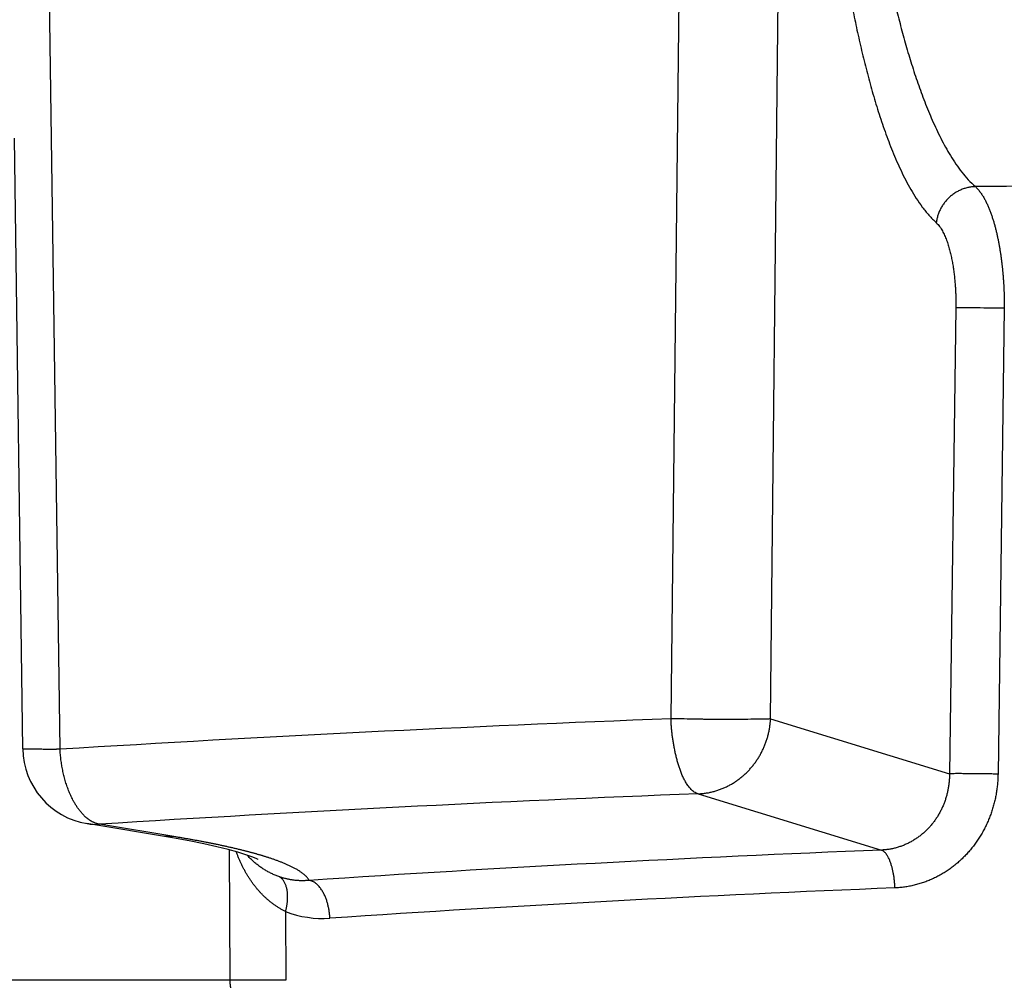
# Model space of a CAD drawing. Header units: millimetres. Extents: x 0 to 1300, y 0 to 891.
# Tile 104 of 148: x 408.36 to 412.21, y 494 to 497.75. Entities that reach past the tile are written whole.
import ezdxf

# ---------------------------------------------------------------- set-up
doc = ezdxf.new("R2010")
doc.units = ezdxf.units.MM
doc.header["$LTSCALE"] = 0.545669
doc.layers.add('NoLayerName_001', color=7, linetype='Continuous')
doc.styles.get("Standard").update_dxf_attribs({"font": 'txt', "bigfont": 'extfont2'})
doc.dimstyles.get("Standard").update_dxf_attribs({"dimtxt": 2.5, "dimasz": 2.5, "dimexe": 1, "dimexo": 1, "dimtad": 1, "dimdec": 3, "dimzin": 0, "dimdsep": 46, "dimtxsty": 'Standard', "dimcen": 2.5, "dimadec": 3, "dimazin": 0, "dimtfac": 0.75, "dimtdec": 3, "dimtmove": 0, "dimatfit": 3, "dimfxl": 1, "dimarcsym": 0})

# ---------------------------------------------------------------- blocks, each defined once
blk = doc.blocks.new('_OPEN30')
at = {"color": 0, "linetype": 'ByBlock', "lineweight": -2}
for p, q in [((-1, 0.267949), (0, 0)), ((0, 0), (-1, -0.267949)), ((0, 0), (-1, 0))]:
    blk.add_line(p, q, dxfattribs=at)
blk = doc.blocks.new('*D33')
at = {"layer": 'Defpoints', "color": 0}
for p in [(378.5, 537.5), (600, 535), (378.5, 404.6746)]:
    blk.add_point(p, dxfattribs=at)
at = {"layer": 'NoLayerName_001', "color": 0, "linetype": 'Continuous', "lineweight": 13}
for p, q in [((378.5, 534.5), (378.5, 401.6746)), ((600, 532), (600, 401.6746)), ((595.5, 404.6746), (383, 404.6746))]:
    blk.add_line(p, q, dxfattribs=at)
at = {"layer": 'NoLayerName_001', "color": 0, "lineweight": 13, "xscale": 4.5, "yscale": 4.5, "zscale": 4.5, "rotation": 180}
blk.add_blockref('_OPEN30', (378.5, 404.6746), dxfattribs=at)
at = {"layer": 'NoLayerName_001', "color": 0, "lineweight": 13, "xscale": 4.5, "yscale": 4.5, "zscale": 4.5}
blk.add_blockref('_OPEN30', (600, 404.6746), dxfattribs=at)
at = {"layer": 'NoLayerName_001', "color": 0, "lineweight": 13, "insert": (489.25, 413.8959), "char_height": 10.5, "attachment_point": 5}
blk.add_mtext('\\W0.8000;２２２', dxfattribs=at)

msp = doc.modelspace()

# ---------------------------------------------------------------- linework, layer by layer
at = {"layer": 'NoLayerName_001', "color": 60, "linetype": 'Continuous', "lineweight": 25}
for p, q in [((410.90881692, 495.02078355), (410.95828303, 499.50261627)), ((411.29759142, 495.02079671), (411.34547744, 499.50261627)), ((408.51982804, 494.90188153), (408.4585933, 499.30087262)), ((408.37438588, 494.90299837), (408.34138104, 497.29137968)), ((412.02180252, 496.62702603), (411.99685202, 494.80614141)), ((412.21126763, 496.62571715), (412.18669049, 494.80483253)), ((411.29759142, 495.02079671), (411.99685202, 494.80614141)), ((411.01398169, 494.72767506), (411.73064898, 494.50767634)), ((408.95996632, 494.55542686), (408.62522708, 494.61114452)), ((408.62555302, 494.61109067), (408.62534542, 494.61112491)), ((408.97283607, 494.55918694), (408.67437217, 494.60873518)), ((408.97283607, 494.55918694), (408.92374021, 494.56158811)), ((409.02407821, 494.54372529), (408.95996632, 494.55542686)), ((409.18111763, 494.50880777), (409.18342091, 493.99921461)), ((409.40183466, 494.26722815), (409.40301308, 493.99869102)), ((409.18342091, 493.99921461), (406.4537585, 493.99921461))]:
    msp.add_line(p, q, dxfattribs=at)
msp.add_lwpolyline([(409.29455009, 494.47094218), (409.2942601, 494.47106113), (409.28621751, 494.47484771), (409.26990349, 494.48145911), (409.24627626, 494.48978728), (409.2153401, 494.4993821), (409.1775976, 494.50977727), (409.13301548, 494.52076525), (409.08183277, 494.53212459), (409.02407821, 494.54372529)], dxfattribs=at)
for centre, radius, start, end in [((415.35852596, 28.39716561), 468.71553165, 89.9215782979, 90.398550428), ((414.72184316, 394.34982521), 100.74314379, 92.1691054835, 93.5295119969), ((408.67438879, 494.90711727), 0.30003069, 180.75694602, 260.63221842), ((414.7405525, 398.35394042), 96.44575707, 92.2144047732, 93.6061317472), ((408.66032515, 494.82332056), 0.21504136, 260.69523088, 273.74155996), ((415.04091619, 410.77745772), 83.79562864, 92.2640048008, 93.7954657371), ((415.05323533, 412.69121222), 81.73401226, 92.2925137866, 93.843117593), ((409.54694263, 494.64713725), 0.40667831, 249.09541982, 273.96056851)]:
    msp.add_arc(centre, radius, start, end, dxfattribs=at)
for points, knots in [([(411.48624848, 499.35261786), (411.48603783, 499.3388793), (411.48555209, 499.31140264), (411.4852101, 499.27018183), (411.48509052, 499.22895881), (411.48522853, 499.18773444), (411.48560591, 499.14651047), (411.48621872, 499.10528839), (411.48705921, 499.06406976), (411.48812063, 499.02285613), (411.48939607, 498.98164902), (411.49087825, 498.94044966), (411.49256585, 498.89925916), (411.49445823, 498.8580784), (411.49655457, 498.81690816), (411.49885411, 498.77574924), (411.50135606, 498.73460244), (411.50405966, 498.69346854), (411.50696412, 498.65234835), (411.51006868, 498.61124267), (411.51337246, 498.57015235), (411.51687788, 498.52907856), (411.5205875, 498.48802259), (411.52450385, 498.4469857), (411.52862946, 498.40596919), (411.53296687, 498.36497434), (411.53751859, 498.32400242), (411.54228723, 498.28305474), (411.54727502, 498.24213263), (411.55248571, 498.20123786), (411.55792716, 498.16037299), (411.56360655, 498.11954067), (411.56953125, 498.07874363), (411.57570855, 498.03798456), (411.58214584, 497.99726617), (411.5888502, 497.95659112), (411.5958299, 497.91596237), (411.60308857, 497.87538222), (411.61065662, 497.83485856), (411.61849621, 497.79438572), (411.62404744, 497.76746887), (411.62678247, 497.75400221)], [0, 0, 0, 0, 0.0412205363, 0.0824422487, 0.1236652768, 0.1648896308, 0.2061151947, 0.2473417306, 0.2885688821, 0.3297961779, 0.3710230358, 0.412248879, 0.4534736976, 0.4946976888, 0.5359210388, 0.5771439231, 0.6183665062, 0.6595889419, 0.7008113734, 0.7420339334, 0.7832567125, 0.8244796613, 0.8657027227, 0.9069258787, 0.9481491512, 0.9893726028, 1.0305963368, 1.0718204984, 1.1130452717, 1.1542706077, 1.1954960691, 1.2367212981, 1.2779460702, 1.3191702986, 1.3603940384, 1.4016174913, 1.4428410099, 1.4840648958, 1.5252889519, 1.5665131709, 1.6077379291, 1.6077379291, 1.6077379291, 1.6077379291]), ([(411.77819835, 497.84296323), (411.78117221, 497.83033444), (411.78703335, 497.80505534), (411.79634621, 497.76725893), (411.80599012, 497.72954168), (411.8160316, 497.69192288), (411.82648313, 497.65441245), (411.83738921, 497.61703148), (411.84878582, 497.57980042), (411.86071125, 497.54274039), (411.87320271, 497.50587215), (411.88629947, 497.46921737), (411.90003276, 497.43279694), (411.91446935, 497.3966484), (411.92970539, 497.36082614), (411.94581833, 497.32538512), (411.96292337, 497.2904092), (411.98118946, 497.25602298), (412.00075329, 497.22235917), (412.02183887, 497.18959235), (412.04487125, 497.15815891), (412.06963153, 497.1279546), (412.08888601, 497.11044717), (412.09816051, 497.10137464)], [0, 0, 0, 0, 0.03892261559, 0.07784787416, 0.11677744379, 0.15571321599, 0.19465323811, 0.23359275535, 0.27252839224, 0.31145844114, 0.35038300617, 0.38930414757, 0.4282256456, 0.46714757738, 0.50606984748, 0.54499838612, 0.58393003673, 0.62285555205, 0.66178172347, 0.7007114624, 0.73967600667, 0.77867894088, 0.81760122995, 0.81760122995, 0.81760122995, 0.81760122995]), ([(411.62678247, 497.75400221), (411.62963261, 497.740559), (411.6352459, 497.71365305), (411.64418928, 497.6734046), (411.65346653, 497.6332279), (411.66314629, 497.59314055), (411.67323747, 497.55315066), (411.68379028, 497.51327914), (411.69484549, 497.47354693), (411.70644636, 497.43397566), (411.71863503, 497.39458668), (411.73145565, 497.35540206), (411.74494488, 497.31644329), (411.75916754, 497.27774514), (411.7742359, 497.239365), (411.79024286, 497.20136182), (411.80730946, 497.16381911), (411.82563195, 497.12686966), (411.84537197, 497.09065888), (411.8667669, 497.05536526), (411.89030769, 497.02146102), (411.91575297, 496.98884048), (411.93573678, 496.96985165), (411.94534171, 496.96002285)], [0, 0, 0, 0, 0.04122607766, 0.0824546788, 0.12368745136, 0.16492644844, 0.2061708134, 0.24741549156, 0.28865657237, 0.32989192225, 0.37112135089, 0.41234677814, 0.45357224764, 0.49479876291, 0.53602527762, 0.5772576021, 0.61849490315, 0.65972589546, 0.70095729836, 0.7421923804, 0.78346056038, 0.82477310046, 0.86600098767, 0.86600098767, 0.86600098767, 0.86600098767]), ([(412.09815712, 497.10133367), (412.09565305, 497.10122174), (412.09063367, 497.10109528), (412.08313254, 497.10031835), (412.07566412, 497.09920231), (412.06825216, 497.09769251), (412.06091749, 497.09581571), (412.05368174, 497.09357672), (412.04656614, 497.09098635), (412.03959074, 497.08805239), (412.03277156, 497.08478584), (412.0261208, 497.08119897), (412.01964974, 497.07730307), (412.01336961, 497.07310957), (412.00729167, 497.06862983), (412.00142714, 497.06387522), (411.99578723, 497.05885704), (411.99038298, 497.05358646), (411.98522501, 497.04807461), (411.98032377, 497.04233251), (411.9756897, 497.03637112), (411.97133323, 497.03020141), (411.96726482, 497.02383433), (411.96349487, 497.01728091), (411.9600347, 497.01055296), (411.95689432, 497.00366561), (411.95408193, 496.99663701), (411.95160827, 496.98948582), (411.94947846, 496.98223154), (411.94771823, 496.97489099), (411.94627685, 496.96749084), (411.94568374, 496.96250586), (411.94534171, 496.96002285)], [0, 0, 0, 0, 0.00751970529, 0.01505549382, 0.02260568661, 0.03016743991, 0.03773696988, 0.04530977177, 0.05288083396, 0.06044523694, 0.06800268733, 0.07555558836, 0.08310571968, 0.09065427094, 0.0982019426, 0.10574904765, 0.11329561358, 0.12084166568, 0.12838769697, 0.13593428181, 0.14348205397, 0.15103179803, 0.15858454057, 0.16614164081, 0.17370476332, 0.18127288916, 0.18884180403, 0.19640730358, 0.20396553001, 0.21151314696, 0.21904751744, 0.22656688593, 0.22656688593, 0.22656688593, 0.22656688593]), ([(412.09815712, 497.10133367), (412.10147566, 497.09794511), (412.10838795, 497.09140152), (412.1171651, 497.08011796), (412.12521627, 497.06834268), (412.13250861, 497.05608691), (412.13916317, 497.04349587), (412.1452803, 497.03064198), (412.15095942, 497.01759128), (412.15621984, 497.00436402), (412.16109264, 496.99098188), (412.16560661, 496.97746432), (412.16979118, 496.96383121), (412.17367558, 496.95010226), (412.177289, 496.93629723), (412.18066102, 496.92243518), (412.18382104, 496.90853128), (412.18677412, 496.89459099), (412.18952688, 496.88061707), (412.19208587, 496.86661167), (412.19445769, 496.85257695), (412.19664893, 496.83851505), (412.19866616, 496.82442814), (412.20051598, 496.81031835), (412.20220497, 496.79618785), (412.20373974, 496.7820388), (412.20512677, 496.76787336), (412.20636784, 496.75369327), (412.20746487, 496.73950039), (412.20841973, 496.72529654), (412.20923428, 496.71108359), (412.20991051, 496.69686337), (412.2104499, 496.68263774), (412.21085579, 496.66840853), (412.21112465, 496.65417761), (412.21127852, 496.63994679), (412.21125556, 496.63045989), (412.21125976, 496.62571693)], [0, 0, 0, 0, 0.0142286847, 0.02849808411, 0.04277269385, 0.05701690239, 0.07125165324, 0.08548400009, 0.09971216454, 0.11394290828, 0.12818188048, 0.14243168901, 0.15669216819, 0.17096064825, 0.1852322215, 0.19950000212, 0.21375768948, 0.22800608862, 0.24224744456, 0.25648371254, 0.27071656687, 0.2849474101, 0.29917738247, 0.31340737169, 0.32763802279, 0.3418697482, 0.35610270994, 0.37033681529, 0.384571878, 0.39880764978, 0.41304382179, 0.4272800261, 0.44151583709, 0.45575077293, 0.46998429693, 0.48421581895, 0.49844469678, 0.49844469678, 0.49844469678, 0.49844469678]), ([(411.94534171, 496.96002285), (411.94765877, 496.95765059), (411.9524878, 496.95307076), (411.95860459, 496.9451649), (411.96420649, 496.93691279), (411.96926979, 496.92832248), (411.97388044, 496.91949693), (411.97810977, 496.9104873), (411.98202824, 496.90134005), (411.98564953, 496.89206952), (411.98899577, 496.88269103), (411.9920874, 496.8732183), (411.99494534, 496.86366534), (411.99759037, 496.85404607), (412.00004323, 496.84437442), (412.00232498, 496.83466381), (412.00445637, 496.82492486), (412.00644101, 496.81516139), (412.00828369, 496.80537534), (412.0099891, 496.79556822), (412.011562, 496.78574151), (412.01300713, 496.77589671), (412.01432922, 496.76603534), (412.01553301, 496.75615888), (412.01662323, 496.74626884), (412.01760465, 496.73636673), (412.0184819, 496.72645404), (412.01925625, 496.716532), (412.01992906, 496.70660191), (412.02050168, 496.69666506), (412.02097543, 496.68672274), (412.02135174, 496.67677625), (412.02163166, 496.66682689), (412.02181757, 496.65687594), (412.02190701, 496.64692475), (412.02191551, 496.63697444), (412.02183282, 496.63034201), (412.02180252, 496.62702603)], [0, 0, 0, 0, 0.00994824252, 0.0199255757, 0.02990659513, 0.03986589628, 0.04981847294, 0.05976933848, 0.06971720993, 0.07966694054, 0.08962257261, 0.09958596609, 0.10955699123, 0.11953372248, 0.12951262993, 0.13948876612, 0.14945764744, 0.1594198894, 0.16937710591, 0.17933070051, 0.18928187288, 0.19923162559, 0.20918077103, 0.21912993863, 0.22907958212, 0.23902998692, 0.24898125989, 0.25893333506, 0.26888608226, 0.27883932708, 0.28879285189, 0.29874639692, 0.30869966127, 0.3186523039, 0.32860394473, 0.33855416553, 0.34850251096, 0.34850251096, 0.34850251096, 0.34850251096]), ([(412.21126763, 496.62571715), (412.20495285, 496.62582452), (412.19232362, 496.62605036), (412.17022122, 496.62636787), (412.1354861, 496.62679347), (412.10390718, 496.6271192), (412.07864274, 496.6273534), (412.06916799, 496.6274181), (412.05969347, 496.62745092), (412.05021937, 496.62744115), (412.04074598, 496.62737444), (412.03127321, 496.62725291), (412.02495956, 496.62709527), (412.02180252, 496.62702603)], [0, 0, 0, 0, 0.01894706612, 0.03789371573, 0.06631393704, 0.12316019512, 0.13263545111, 0.14211048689, 0.15158507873, 0.161059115, 0.17053263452, 0.1800058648, 0.18947926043, 0.18947926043, 0.18947926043, 0.18947926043]), ([(411.29759141, 495.02079672), (411.29501098, 495.02056397), (411.28985493, 495.02000158), (411.28207523, 495.01973823), (411.26651933, 495.01951371), (411.23800088, 495.01928408), (411.20949057, 495.01879476), (411.18875461, 495.01861514), (411.18097786, 495.0185679), (411.17060921, 495.01852736), (411.15505646, 495.01850935), (411.11617416, 495.01858954), (411.07729178, 495.0186737), (411.04359392, 495.01884477), (411.0332258, 495.01893137), (411.02545002, 495.01901425), (411.01767453, 495.01911818), (411.00730747, 495.01928078), (410.98398113, 495.01971043), (410.9606574, 495.02028317), (410.9399219, 495.02064041), (410.93214586, 495.02074523), (410.92436969, 495.02081181), (410.91659333, 495.02084083), (410.91140922, 495.02080699), (410.90881714, 495.02079672)], [0, 0, 0, 0, 0.00777271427, 0.01555202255, 0.02333893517, 0.05444961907, 0.10110558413, 0.10888279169, 0.11665964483, 0.12443623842, 0.13998896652, 0.16331781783, 0.24108335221, 0.25663626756, 0.2644125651, 0.27218876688, 0.27996491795, 0.28774109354, 0.30329374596, 0.34995565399, 0.35773266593, 0.36550937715, 0.37328578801, 0.38106201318, 0.38883830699, 0.38883830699, 0.38883830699, 0.38883830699]), ([(410.90916721, 495.00463372), (410.90908446, 495.00732685), (410.90887014, 495.0127124), (410.90885109, 495.01810218), (410.90881714, 495.02079672)], [0, 0, 0, 0, 0.008083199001, 0.016167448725, 0.016167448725, 0.016167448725, 0.016167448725]), ([(411.01397904, 494.72767587), (411.01147565, 494.72867343), (411.00631637, 494.73038511), (410.9993736, 494.73471095), (410.99289071, 494.7396328), (410.98690995, 494.74514904), (410.98140425, 494.75110166), (410.97632659, 494.75741255), (410.97161911, 494.7640002), (410.96725267, 494.7708195), (410.96319397, 494.77782932), (410.95940908, 494.78499118), (410.95586006, 494.79226974), (410.95252852, 494.79964605), (410.9493978, 494.80710685), (410.94644949, 494.81463981), (410.94366558, 494.82223297), (410.94102693, 494.82987559), (410.93852671, 494.83756308), (410.93615838, 494.84529221), (410.93391509, 494.85306006), (410.93179005, 494.86086368), (410.92977645, 494.86870016), (410.92786748, 494.87656654), (410.92605634, 494.88445991), (410.92433625, 494.89237734), (410.92270035, 494.90031588), (410.92114202, 494.90827264), (410.91965383, 494.91624456), (410.91823149, 494.92422916), (410.91688285, 494.93222608), (410.91561421, 494.94023455), (410.91443229, 494.94825386), (410.91334372, 494.95628331), (410.91235504, 494.96432216), (410.91147329, 494.97236973), (410.91070356, 494.98042522), (410.91005831, 494.98848819), (410.90952246, 494.99655694), (410.90929656, 495.00194224), (410.90916721, 495.00463372)], [0, 0, 0, 0, 0.008084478, 0.01622798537, 0.0243846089, 0.03249834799, 0.04059587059, 0.04869068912, 0.05678172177, 0.06487490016, 0.0729736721, 0.08107484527, 0.08917126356, 0.09726305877, 0.10535290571, 0.11344176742, 0.1215290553, 0.1296135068, 0.13769633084, 0.14577932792, 0.15386392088, 0.16195117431, 0.17004181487, 0.17813625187, 0.18623459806, 0.19433669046, 0.20244211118, 0.21055020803, 0.21866011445, 0.22677071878, 0.23488079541, 0.24298927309, 0.25109527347, 0.25919812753, 0.26729739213, 0.27539286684, 0.28348461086, 0.29157296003, 0.29965854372, 0.30774230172, 0.30774230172, 0.30774230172, 0.30774230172]), ([(411.01397904, 494.72767587), (411.01891721, 494.72798994), (411.02882168, 494.72841915), (411.04359888, 494.73026463), (411.05829439, 494.73280784), (411.07285294, 494.73616313), (411.08722831, 494.74027842), (411.10137178, 494.74514661), (411.11523587, 494.75074804), (411.12877466, 494.75707039), (411.14195358, 494.76408735), (411.15474707, 494.77176847), (411.16713075, 494.78008575), (411.17908046, 494.78901079), (411.19057197, 494.79851537), (411.20158111, 494.80857121), (411.21208385, 494.81915072), (411.22205811, 494.83022655), (411.23148711, 494.84176907), (411.24035467, 494.85375018), (411.24864481, 494.86614174), (411.25634152, 494.87891568), (411.26342869, 494.89204396), (411.26989051, 494.90549832), (411.27570936, 494.91924992), (411.28087456, 494.9332644), (411.28537969, 494.94750454), (411.2892143, 494.96193306), (411.29237838, 494.97651193), (411.2948338, 494.9912056), (411.29668404, 495.00596936), (411.29723223, 495.0158625), (411.29759141, 495.02079672)], [0, 0, 0, 0, 0.01484444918, 0.02972551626, 0.04463742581, 0.05957257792, 0.07452207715, 0.0894762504, 0.10442515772, 0.11936006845, 0.13428215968, 0.14919674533, 0.16410732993, 0.17901580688, 0.19392273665, 0.20882762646, 0.22372922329, 0.23862750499, 0.25352524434, 0.2684247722, 0.28332775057, 0.298235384, 0.31314863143, 0.32806841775, 0.34299560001, 0.35792790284, 0.372860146, 0.38778647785, 0.40270071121, 0.41759661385, 0.43246819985, 0.4473100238, 0.4473100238, 0.4473100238, 0.4473100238]), ([(408.51982834, 494.90185839), (408.51833631, 494.90183084), (408.5153523, 494.90177245), (408.51087592, 494.90170455), (408.50639936, 494.90164759), (408.50192265, 494.90160306), (408.49744583, 494.90156972), (408.49296897, 494.90154708), (408.4884921, 494.90153442), (408.48326911, 494.90153058), (408.47506158, 494.90154239), (408.46163099, 494.90159956), (408.44745441, 494.90166438), (408.42880015, 494.90170631), (408.41611485, 494.90167021), (408.40566787, 494.90171129), (408.40342918, 494.90172479), (408.40119109, 494.90174359), (408.39895378, 494.90176877), (408.39671733, 494.90180126), (408.39448108, 494.90184215), (408.39224337, 494.90189076), (408.39000253, 494.90194643), (408.38776128, 494.90200787), (408.38552789, 494.90208535), (408.38330105, 494.90219113), (408.38105516, 494.90233128), (408.37882277, 494.90237022), (408.37659053, 494.90261607), (408.37513233, 494.90284382), (408.37438487, 494.9029517)], [0, 0, 0, 0, 0.00447685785, 0.00895374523, 0.01343065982, 0.01790759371, 0.02238453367, 0.02686146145, 0.03133835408, 0.03581519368, 0.04253040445, 0.05596095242, 0.07610729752, 0.08506058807, 0.11192382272, 0.11416298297, 0.11640176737, 0.11863999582, 0.12087749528, 0.12311410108, 0.12535002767, 0.12758736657, 0.12982879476, 0.13207461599, 0.13431361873, 0.13653290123, 0.13876242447, 0.14106418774, 0.1432266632, 0.14549230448, 0.14549230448, 0.14549230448, 0.14549230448]), ([(408.57056318, 494.70305816), (408.5690051, 494.70612317), (408.56582257, 494.71222161), (408.56144241, 494.72156807), (408.55728705, 494.73102098), (408.55339157, 494.7405919), (408.54973647, 494.75026432), (408.5463169, 494.76002926), (408.5431241, 494.76987575), (408.54015029, 494.77979331), (408.53738768, 494.78977143), (408.53482741, 494.79980026), (408.53246441, 494.80987277), (408.53029775, 494.81998462), (408.52832534, 494.83013208), (408.52654536, 494.84031152), (408.52495573, 494.85051929), (408.52355511, 494.86075176), (408.52233955, 494.87100518), (408.52131473, 494.88127637), (408.52045044, 494.89155994), (408.52005035, 494.89842694), (408.51982834, 494.90185839)], [0, 0, 0, 0, 0.01031490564, 0.02063367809, 0.03095843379, 0.04129030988, 0.05162951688, 0.06197539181, 0.07232645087, 0.08268044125, 0.09303439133, 0.10338475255, 0.11372985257, 0.1240703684, 0.13440695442, 0.14474012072, 0.15507023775, 0.16539754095, 0.17572213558, 0.18604400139, 0.19636299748, 0.20667886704, 0.20667886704, 0.20667886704, 0.20667886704]), ([(411.99685202, 494.80614141), (411.99675754, 494.80125779), (411.99673217, 494.79147521), (411.99570941, 494.77682065), (411.99409981, 494.76220081), (411.99179807, 494.74765409), (411.98883406, 494.73321737), (411.9852013, 494.71892794), (411.98090321, 494.70482293), (411.97593976, 494.69093977), (411.970315, 494.67731511), (411.96404269, 494.66398136), (411.95713508, 494.65097112), (411.94960475, 494.63831689), (411.94146419, 494.62605116), (411.93272582, 494.61420653), (411.92340238, 494.60281548), (411.91350701, 494.59191285), (411.90306125, 494.58153027), (411.89209069, 494.57169871), (411.88062092, 494.56245058), (411.86867771, 494.55381814), (411.85628672, 494.54583387), (411.84347384, 494.53852983), (411.83026592, 494.53194067), (411.81669956, 494.5260968), (411.80282539, 494.52100997), (411.78869522, 494.51669997), (411.7743624, 494.51317362), (411.75987731, 494.51048404), (411.74530089, 494.50851312), (411.73552247, 494.50802341), (411.73064898, 494.50767634)], [0, 0, 0, 0, 0.01465360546, 0.02933720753, 0.0440441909, 0.0587680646, 0.07350273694, 0.08824279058, 0.10298375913, 0.11772240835, 0.13245703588, 0.14718683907, 0.16191132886, 0.17663053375, 0.19134524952, 0.20605728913, 0.22076973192, 0.23548673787, 0.25020882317, 0.2649339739, 0.27966098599, 0.29438986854, 0.30912219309, 0.32386144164, 0.33861329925, 0.35337998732, 0.36815308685, 0.38292229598, 0.39767719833, 0.41240787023, 0.42710549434, 0.44176298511, 0.44176298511, 0.44176298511, 0.44176298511]), ([(412.18669049, 494.80483253), (412.18648324, 494.79856072), (412.18624743, 494.78599874), (412.18481758, 494.76718953), (412.18274673, 494.74841877), (412.17992052, 494.72972305), (412.17637226, 494.71113502), (412.17209559, 494.69268839), (412.16709479, 494.6744166), (412.16137126, 494.65635316), (412.15492717, 494.63853171), (412.14776499, 494.62098673), (412.13989827, 494.60374923), (412.13134046, 494.58685053), (412.12210507, 494.57032204), (412.1122056, 494.5541952), (412.10165555, 494.53850144), (412.09046837, 494.52327222), (412.07865759, 494.50853895), (412.06623656, 494.4943335), (412.05322062, 494.48068741), (412.039633, 494.46762602), (412.02549636, 494.45517552), (412.0108334, 494.4433621), (411.99566596, 494.43221055), (411.98001036, 494.42174964), (411.96388083, 494.41200859), (411.94729188, 494.4030154), (411.93026157, 494.39480312), (411.91282494, 494.38739602), (411.89503198, 494.38080936), (411.87693609, 494.37506292), (411.85859113, 494.37017952), (411.84005162, 494.36616842), (411.82136914, 494.36309037), (411.80260625, 494.36081451), (411.79003908, 494.36021902), (411.78377362, 494.35980703)], [0, 0, 0, 0, 0.01882569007, 0.03768267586, 0.05656588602, 0.07547024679, 0.09439085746, 0.11332316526, 0.13226314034, 0.15120745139, 0.17015364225, 0.18909989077, 0.20804344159, 0.22698124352, 0.24591044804, 0.26482859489, 0.28373379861, 0.3026249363, 0.32150183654, 0.34036546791, 0.35921745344, 0.37805858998, 0.3968898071, 0.41571258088, 0.43452959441, 0.45334835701, 0.47218001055, 0.49103787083, 0.50993699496, 0.52887938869, 0.54785061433, 0.56683502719, 0.58581709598, 0.6047818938, 0.62371559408, 0.64260597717, 0.66144295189, 0.66144295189, 0.66144295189, 0.66144295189]), ([(412.18669035, 494.80483252), (412.18036312, 494.80494031), (412.167709, 494.80516706), (412.14556303, 494.80548555), (412.11075941, 494.8059121), (412.0791182, 494.80623842), (412.05380393, 494.806473), (412.04431048, 494.80653768), (412.03481727, 494.80657031), (412.02532449, 494.80656009), (412.01583243, 494.8064926), (412.00634099, 494.80636999), (412.00001491, 494.80621118), (411.99685165, 494.80614142)], [0, 0, 0, 0, 0.01898442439, 0.03796842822, 0.06644468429, 0.12340307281, 0.13289702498, 0.14239075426, 0.151884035, 0.16137675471, 0.17086895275, 0.18036085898, 0.18985293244, 0.18985293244, 0.18985293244, 0.18985293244]), ([(408.61879404, 494.63808967), (408.61780404, 494.63901126), (408.61580721, 494.64083696), (408.61291153, 494.64368164), (408.61007279, 494.6465839), (408.60729992, 494.64955085), (408.60458777, 494.65257463), (408.6019355, 494.65565244), (408.59934223, 494.6587817), (408.59680702, 494.66196), (408.59432887, 494.66518495), (408.59190681, 494.66845414), (408.58953987, 494.6717652), (408.58722708, 494.67511571), (408.58496744, 494.67850328), (408.58276001, 494.68192552), (408.58060377, 494.68538002), (408.57849787, 494.68886445), (408.57644086, 494.69237616), (408.57443359, 494.69591372), (408.57246824, 494.6994711), (408.57120156, 494.70186482), (408.57056318, 494.70305816)], [0, 0, 0, 0, 0.004057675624, 0.008116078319, 0.012175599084, 0.016236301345, 0.020297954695, 0.024360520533, 0.028424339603, 0.032489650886, 0.036556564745, 0.040625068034, 0.044695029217, 0.04876620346, 0.052838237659, 0.05691067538, 0.060982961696, 0.065054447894, 0.069124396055, 0.073191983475, 0.077256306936, 0.081316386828, 0.081316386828, 0.081316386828, 0.081316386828]), ([(408.67435792, 494.60873755), (408.67332118, 494.60893706), (408.67124141, 494.60930777), (408.66815567, 494.61003462), (408.66509339, 494.6108584), (408.66206101, 494.61179365), (408.65906034, 494.61283129), (408.65609377, 494.61396866), (408.65316269, 494.61520123), (408.65026824, 494.61652512), (408.6474115, 494.61793628), (408.64459357, 494.61943075), (408.64181554, 494.62100452), (408.6390785, 494.6226536), (408.63638356, 494.62437402), (408.63373181, 494.62616178), (408.63112431, 494.62801287), (408.62856231, 494.62992345), (408.62604639, 494.63188899), (408.62357949, 494.63390753), (408.62115592, 494.63596752), (408.61958408, 494.63738692), (408.61879404, 494.63808967)], [0, 0, 0, 0, 0.003167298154, 0.006336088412, 0.009506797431, 0.012679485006, 0.015853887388, 0.019030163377, 0.022209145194, 0.025391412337, 0.028577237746, 0.03176660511, 0.034959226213, 0.038154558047, 0.041351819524, 0.044550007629, 0.047747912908, 0.050944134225, 0.054137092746, 0.057325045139, 0.060506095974, 0.063678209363, 0.063678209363, 0.063678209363, 0.063678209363]), ([(409.23751104, 494.50575436), (409.23314251, 494.50683823), (409.22441041, 494.50902633), (409.21128213, 494.51218651), (409.19813801, 494.51528056), (409.18497638, 494.51830023), (409.1717999, 494.52125488), (409.1586094, 494.52414691), (409.14540559, 494.5269783), (409.1321891, 494.52975109), (409.11896058, 494.53246731), (409.10572068, 494.53512899), (409.09247004, 494.53773815), (409.0792093, 494.54029683), (409.06593911, 494.54280705), (409.05266011, 494.54527084), (409.03937296, 494.54769025), (409.02607827, 494.55006721), (409.01277676, 494.55240412), (408.99946884, 494.55470163), (408.98615602, 494.55696693), (408.97727551, 494.55844421), (408.97283607, 494.55918694)], [0, 0, 0, 0, 0.01350293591, 0.02700604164, 0.04050938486, 0.05401293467, 0.06751657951, 0.08102030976, 0.09452422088, 0.10802838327, 0.12153283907, 0.13503760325, 0.14854266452, 0.16204798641, 0.17555350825, 0.18905914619, 0.2025647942, 0.21607032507, 0.2295755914, 0.24308042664, 0.25658464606, 0.27008804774, 0.27008804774, 0.27008804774, 0.27008804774]), ([(409.40183777, 494.2672282), (409.39816514, 494.2691205), (409.39075819, 494.27279902), (409.37998695, 494.27897012), (409.36942587, 494.28550938), (409.35912436, 494.29246729), (409.34908573, 494.29980339), (409.33932556, 494.30750158), (409.32985489, 494.31554099), (409.32068084, 494.32390411), (409.31180357, 494.332573), (409.30322134, 494.3415323), (409.29493218, 494.35076662), (409.28693414, 494.36026065), (409.27922519, 494.36999906), (409.27180324, 494.37996695), (409.26466805, 494.39015116), (409.25781913, 494.40053863), (409.251256, 494.41111634), (409.24497817, 494.42187128), (409.23898521, 494.43279045), (409.23327643, 494.44386077), (409.22785219, 494.45506952), (409.22270889, 494.46640257), (409.21785769, 494.47785115), (409.21325482, 494.48938646), (409.21045632, 494.49717243), (409.20902476, 494.50104965)], [0, 0, 0, 0, 0.01239438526, 0.02480320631, 0.03722416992, 0.04965356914, 0.06208643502, 0.07451668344, 0.08693740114, 0.09934693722, 0.11175083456, 0.12415397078, 0.13656001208, 0.14897146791, 0.1613897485, 0.17381542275, 0.18624881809, 0.1986896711, 0.21113704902, 0.22358939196, 0.23604455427, 0.24849984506, 0.26095206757, 0.27339755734, 0.28583221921, 0.29825156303, 0.31065073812, 0.31065073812, 0.31065073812, 0.31065073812]), ([(409.33671742, 494.477497), (409.33508174, 494.47802702), (409.33181218, 494.47909262), (409.32689705, 494.48065769), (409.32197595, 494.48220393), (409.31704804, 494.48372856), (409.31211401, 494.48523348), (409.30717409, 494.48671914), (409.3022285, 494.48818603), (409.29727742, 494.48963461), (409.29232108, 494.49106533), (409.28735967, 494.49247865), (409.28239339, 494.49387504), (409.27742246, 494.49525495), (409.27244707, 494.49661885), (409.26746742, 494.49796719), (409.26248373, 494.49930045), (409.25749618, 494.50061904), (409.25250502, 494.50192357), (409.24751032, 494.50321397), (409.24251277, 494.50449266), (409.239178, 494.50533277), (409.23751104, 494.50575436)], [0, 0, 0, 0, 0.00515821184, 0.01031645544, 0.01547475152, 0.02063310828, 0.0257915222, 0.03094999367, 0.0361085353, 0.04126715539, 0.04642585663, 0.05158463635, 0.0567434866, 0.06190239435, 0.06706134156, 0.07222030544, 0.07737925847, 0.08253816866, 0.08769699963, 0.09285571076, 0.09801425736, 0.10317259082, 0.10317259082, 0.10317259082, 0.10317259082]), ([(411.78377396, 494.35980704), (411.78367667, 494.36197527), (411.7835043, 494.36631763), (411.78311079, 494.3728307), (411.7826307, 494.37934888), (411.78204546, 494.38586648), (411.78135458, 494.39237855), (411.78055272, 494.39887995), (411.77963582, 494.40536558), (411.7785995, 494.41183035), (411.77743944, 494.41826914), (411.77615132, 494.42467687), (411.77473082, 494.43104842), (411.77317362, 494.43737871), (411.7714753, 494.44366259), (411.76963189, 494.44989509), (411.76763772, 494.45607065), (411.76549319, 494.46218651), (411.76317036, 494.46823278), (411.76060097, 494.47418563), (411.75772347, 494.48002285), (411.75447631, 494.48572425), (411.75079388, 494.49125106), (411.7466864, 494.49655859), (411.74202797, 494.50133463), (411.7367956, 494.50547039), (411.73262747, 494.50683295), (411.73064898, 494.50767632)], [0, 0, 0, 0, 0.00651121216, 0.01303692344, 0.01957367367, 0.02611820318, 0.03266746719, 0.03921865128, 0.04576918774, 0.05231677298, 0.0588593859, 0.06539530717, 0.07192313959, 0.07844182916, 0.084950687, 0.09144941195, 0.09793811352, 0.10441736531, 0.11089007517, 0.11736564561, 0.12386148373, 0.13040467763, 0.137033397, 0.14377538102, 0.15049440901, 0.15705521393, 0.16350743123, 0.16350743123, 0.16350743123, 0.16350743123]), ([(409.3787029, 494.4028161), (409.37628751, 494.40369011), (409.3714378, 494.40539385), (409.36426038, 494.40822126), (409.35714294, 494.41121006), (409.35010156, 494.41438728), (409.34313904, 494.41774273), (409.33626172, 494.42127621), (409.329475, 494.42498483), (409.32278455, 494.42886644), (409.31619596, 494.43291868), (409.30971481, 494.43713922), (409.30334672, 494.44152591), (409.29709674, 494.44607606), (409.29096801, 494.45078477), (409.28496373, 494.45564764), (409.27908691, 494.46066004), (409.2733411, 494.46581788), (409.26772781, 494.47111521), (409.26225618, 494.47655296), (409.25690695, 494.4821064), (409.25347891, 494.48593446), (409.25174831, 494.48783203)], [0, 0, 0, 0, 0.00770594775, 0.01541910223, 0.02313841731, 0.03086283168, 0.03859128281, 0.04632272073, 0.05405612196, 0.06179050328, 0.06952493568, 0.07725855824, 0.08499059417, 0.09272058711, 0.1004485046, 0.10817424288, 0.11589758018, 0.1236181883, 0.13133564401, 0.13904944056, 0.14675899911, 0.15446368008, 0.15446368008, 0.15446368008, 0.15446368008]), ([(409.49406989, 494.38929824), (409.49298039, 494.39101576), (409.49091326, 494.39453222), (409.48711817, 494.39935103), (409.4830157, 494.40392216), (409.47860467, 494.4082205), (409.47398497, 494.41228758), (409.46921119, 494.41615127), (409.46430603, 494.41981976), (409.45928538, 494.42331074), (409.4541635, 494.42664229), (409.44895474, 494.4298328), (409.44367312, 494.43290006), (409.4383331, 494.43586412), (409.43294189, 494.43873421), (409.42750311, 494.4415143), (409.42202087, 494.44420986), (409.41649904, 494.446826), (409.41094156, 494.44936791), (409.40535237, 494.4518408), (409.39973536, 494.45424979), (409.39409439, 494.45660035), (409.38843234, 494.45889696), (409.38275049, 494.46114147), (409.37705003, 494.46333627), (409.37133207, 494.46548365), (409.36559772, 494.46758595), (409.35984808, 494.46964541), (409.35408438, 494.47166469), (409.34830729, 494.47364477), (409.34251959, 494.47559299), (409.33865055, 494.47685966), (409.33671742, 494.477497)], [0, 0, 0, 0, 0.00610178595, 0.01221809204, 0.01836033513, 0.02452188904, 0.03068172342, 0.03681974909, 0.04294114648, 0.04905339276, 0.05516161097, 0.06126880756, 0.06737612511, 0.07348323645, 0.07959027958, 0.08569799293, 0.09180681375, 0.09791687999, 0.10402805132, 0.11013992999, 0.1162518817, 0.1223630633, 0.12847297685, 0.13458190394, 0.1406901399, 0.14679791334, 0.15290538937, 0.15901267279, 0.16511981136, 0.171226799, 0.17733357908, 0.18344004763, 0.18344004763, 0.18344004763, 0.18344004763]), ([(409.49407045, 494.38930536), (409.4921321, 494.38913301), (409.48825543, 494.38875726), (409.48242171, 494.38837851), (409.47657584, 494.3881097), (409.47071974, 494.38797082), (409.46485765, 494.38795647), (409.45899322, 494.38806808), (409.45313024, 494.38830524), (409.44727246, 494.38866804), (409.44142364, 494.38915643), (409.43558756, 494.3897704), (409.42976798, 494.39050993), (409.42396865, 494.391375), (409.41819333, 494.3923656), (409.41244581, 494.39348172), (409.40672966, 494.39472329), (409.40104796, 494.39609083), (409.39540199, 494.39758145), (409.38979452, 494.39919883), (409.38422013, 494.40092287), (409.38054264, 494.40218902), (409.37869912, 494.40280748)], [0, 0, 0, 0, 0.00583799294, 0.01168354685, 0.01753564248, 0.02339323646, 0.02925526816, 0.03512066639, 0.04098835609, 0.04685726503, 0.05272633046, 0.05859450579, 0.06446076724, 0.07032412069, 0.07618360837, 0.08203831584, 0.08788737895, 0.0937304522, 0.09956881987, 0.10540406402, 0.11123770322, 0.11707119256, 0.11707119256, 0.11707119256, 0.11707119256]), ([(409.40183777, 494.2672282), (409.4022942, 494.26909189), (409.40323855, 494.27281503), (409.40447123, 494.27844676), (409.40559355, 494.28410586), (409.40658349, 494.28978991), (409.40744426, 494.29549024), (409.40817235, 494.30119982), (409.40876584, 494.30691124), (409.40922331, 494.31261852), (409.40954023, 494.31832129), (409.40969383, 494.32402573), (409.4096637, 494.32974155), (409.40942889, 494.33547901), (409.40896861, 494.34124827), (409.40826191, 494.3470594), (409.40728961, 494.35291521), (409.40603673, 494.35879629), (409.40448091, 494.36465652), (409.4026029, 494.37043204), (409.4003833, 494.3760569), (409.39780286, 494.38146596), (409.39483999, 494.3865915), (409.3914786, 494.39137484), (409.38767868, 494.39572207), (409.38348474, 494.39966404), (409.3802612, 494.40171766), (409.3787029, 494.4028161)], [0, 0, 0, 0, 0.00575630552, 0.01152210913, 0.01729267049, 0.02306328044, 0.02882928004, 0.03458608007, 0.04032918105, 0.04605420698, 0.05176125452, 0.05746190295, 0.06317108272, 0.06890569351, 0.07468470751, 0.08052920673, 0.0864622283, 0.0924868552, 0.09856167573, 0.10464373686, 0.11069615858, 0.11668989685, 0.12260597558, 0.12843822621, 0.13419646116, 0.13990978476, 0.14562940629, 0.14562940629, 0.14562940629, 0.14562940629]), ([(409.57503044, 494.24143013), (409.57487507, 494.24378509), (409.57460992, 494.24850308), (409.57393601, 494.25556446), (409.57310095, 494.26261489), (409.57207827, 494.26964106), (409.57087961, 494.27663195), (409.56950656, 494.28357599), (409.56796283, 494.29046165), (409.56625273, 494.29728099), (409.56436958, 494.30403254), (409.56228432, 494.31071781), (409.55996992, 494.31734441), (409.55739834, 494.32392013), (409.5545419, 494.33045283), (409.5513726, 494.33695004), (409.54786914, 494.34340991), (409.54402416, 494.34980152), (409.53982868, 494.35605231), (409.53528664, 494.36206864), (409.53040229, 494.36775428), (409.52517954, 494.37301418), (409.51962041, 494.37774882), (409.51372899, 494.38187273), (409.50749684, 494.38524358), (409.50095847, 494.38791707), (409.49634655, 494.38876444), (409.49407045, 494.38930536)], [0, 0, 0, 0, 0.0070802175, 0.01417455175, 0.02127612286, 0.02837784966, 0.03547249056, 0.04255268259, 0.04961097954, 0.05664001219, 0.06364191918, 0.07063599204, 0.07764522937, 0.08469496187, 0.0918128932, 0.09902905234, 0.10637538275, 0.11385219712, 0.12139789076, 0.12894980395, 0.13645397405, 0.14386787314, 0.15116396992, 0.15833421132, 0.16539530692, 0.17239424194, 0.17941272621, 0.17941272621, 0.17941272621, 0.17941272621]), ([(409.18342091, 493.99921461), (409.18348459, 493.99694782), (409.18353653, 493.99240693), (409.18406853, 493.98560888), (409.18486894, 493.97882958), (409.18598461, 493.97208631), (409.1873999, 493.96539508), (409.18911601, 493.95877224), (409.19112947, 493.952234), (409.19343885, 493.94579644), (409.19603955, 493.93947395), (409.19892395, 493.9332786), (409.2020853, 493.92722221), (409.20551667, 493.92131652), (409.2092112, 493.9155733), (409.21316201, 493.91000431), (409.21736222, 493.90462132), (409.22180482, 493.89943633), (409.22647994, 493.89445914), (409.23137765, 493.8896995), (409.23648803, 493.88516719), (409.24180115, 493.88087199), (409.24730711, 493.87682373), (409.25299591, 493.87303208), (409.25885746, 493.86950771), (409.26487846, 493.8662585), (409.27104281, 493.86328881), (409.27733472, 493.86060526), (409.28373731, 493.85820981), (409.29023732, 493.85612108), (409.29680813, 493.85429582), (409.30125608, 493.85337843), (409.30346905, 493.85288294)], [0, 0, 0, 0, 0.00680302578, 0.01361867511, 0.0204444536, 0.02727769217, 0.03411566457, 0.04095570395, 0.0477953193, 0.05463236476, 0.06146626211, 0.06829764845, 0.07512702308, 0.0819547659, 0.08878121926, 0.09560676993, 0.10243193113, 0.10925735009, 0.11608345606, 0.12291049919, 0.12973869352, 0.1365683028, 0.14339972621, 0.15023358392, 0.15707074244, 0.16391082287, 0.17075164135, 0.17759060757, 0.18442492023, 0.19125169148, 0.19806807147, 0.20487137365, 0.20487137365, 0.20487137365, 0.20487137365]), ([(409.40301511, 493.99869105), (409.34445712, 493.99874205), (409.28223916, 493.9987344), (409.21636142, 493.99886543), (409.20538202, 493.99892947), (409.19440296, 493.99903063), (409.18708444, 493.99915831), (409.18342507, 493.99921463)], [0, 0, 0, 0, 0.17567404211, 0.18665385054, 0.19763340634, 0.20861277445, 0.21959217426, 0.21959217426, 0.21959217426, 0.21959217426])]:
    msp.add_open_spline(points, degree=3, knots=knots, dxfattribs=at)

# ---------------------------------------------------------------- dimensions: what is measured, and where the dimension line sits
at = {"layer": 'NoLayerName_001', "color": 3, "linetype": 'Continuous', "lineweight": 13}
dim = msp.add_linear_dim(base=(378.5, 404.67462069), p1=(600, 535), p2=(378.5, 537.5), angle=180, text='\\W0.8000;２２２', dimstyle='Standard', override={"dimtxt": 10.5, "dimasz": 4.5, "dimexe": 3, "dimexo": 3, "dimgap": 3, "dimzin": 8, "dimblk": 'OPEN30', "dimclrd": 0, "dimclre": 0, "dimclrt": 0, "dimtp": 0, "dimtm": 0, "dimlwd": 13, "dimlwe": 13}, dxfattribs=at)
dim.commit()
dim.dimension.update_dxf_attribs({"geometry": '*D33', "text_midpoint": (489.25, 404.67462069), "dimtype": 160})

doc.saveas('drawing.dxf')
